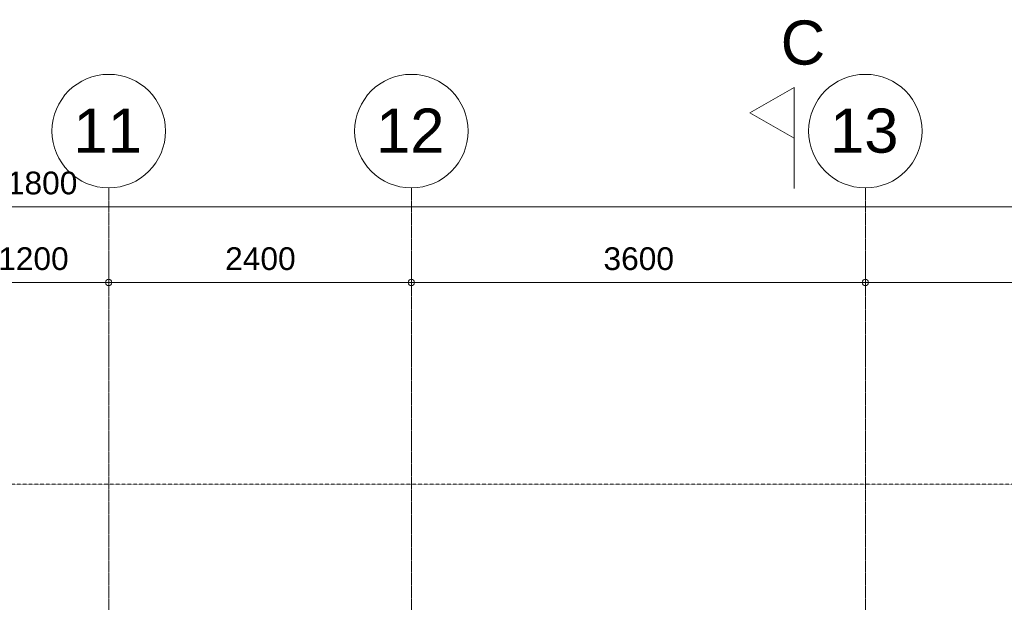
# Model space of a CAD drawing. Header units: millimetres. Extents: x -2730 to 112454, y 3237 to 48799.
# Tile 207 of 241: x 41393 to 49201, y 38764 to 43383. Entities that reach past the tile are written whole.
import ezdxf

# ---------------------------------------------------------------- set-up
doc = ezdxf.new("R2010")
doc.units = ezdxf.units.MM
for name, pattern in [('THO_hartlijn', [8, 5, -1, 1, -1]), ('THO_hhidden', [2.5, 1.5, -1]), ('THO_hidden', [6, 3, -3]), ('THO_stramienlijn', [20, 17, -1.5, 0, -1.5])]:
    doc.linetypes.add(name, pattern=pattern)
for name, color, linetype, lineweight in [('A-ANNO-DIMS', 7, 'Continuous', 13), ('A-ANNO-DIMS-100', 7, 'Continuous', 13), ('S-GRID', 7, 'Continuous', 13), ('S-GRID-IDEN', 7, 'Continuous', 13)]:
    doc.layers.add(name, color=color, linetype=linetype, lineweight=lineweight)
doc.layers.add('A-DETL', color=7, linetype='Continuous', lineweight=13, true_color=0x00a600)
doc.layers.add('G-ANNO-SYMB', color=7, linetype='THO_hidden', lineweight=13, true_color=0xff8040)
doc.styles.add('Arial_1', font='arial.ttf', dxfattribs={"height": 350})
doc.styles.add('Arial_2', font='arial.ttf', dxfattribs={"height": 180})
doc.dimstyles.new('THO_18_-_transparant', dxfattribs={"dimscale": 304.8, "dimtxt": 0.602515, "dimasz": 0.164042, "dimexe": 0.328084, "dimexo": 0.0625, "dimgap": 0.147638, "dimtad": 1, "dimdec": 3, "dimlfac": 304.8, "dimrnd": 0.001, "dimdsep": 46, "dimtxsty": 'Arial_2', "dimblk1": 'DOTBLANK', "dimblk2": 'DOTBLANK', "dimsah": 1, "dimcen": 0.09, "dimdle": 0.164042, "dimazin": 0, "dimtfac": 1, "dimtdec": 4, "dimtix": 1, "dimtmove": 0, "dimatfit": 3, "dimfxl": 0.001076, "dimfxlon": 1, "dimtvp": 1, "dimtolj": 1, "dimtzin": 0, "dimarcsym": 2})
doc.dimstyles.new('THO_18_-_transparant_1', dxfattribs={"dimscale": 304.8, "dimtxt": 0.602515, "dimasz": 0.164042, "dimexe": 0.328084, "dimexo": 0.0625, "dimgap": 0.147638, "dimtad": 1, "dimdec": 3, "dimlfac": 304.8, "dimrnd": 0.001, "dimdsep": 46, "dimtxsty": 'Arial_2', "dimblk1": 'DOTBLANK', "dimblk2": 'DOTBLANK', "dimsah": 1, "dimcen": 0.09, "dimdle": 0.164042, "dimazin": 0, "dimtfac": 1, "dimtdec": 4, "dimtix": 1, "dimtmove": 2, "dimatfit": 3, "dimfxl": 0.001076, "dimfxlon": 1, "dimtvp": 1, "dimtolj": 1, "dimtzin": 0, "dimarcsym": 2})

# ---------------------------------------------------------------- blocks, each defined once
blk = doc.blocks.new('Section - Horizontaal links-23535-00 begane grond _plotview_')
at = {"layer": 'G-ANNO-SYMB', "color": 7, "linetype": 'Continuous'}
for p, q in [((2.002, 3.5), (0, 0)), ((4.005, 0), (2.002, 3.5)), ((0, 0), (4.005, 0))]:
    blk.add_line(p, q, dxfattribs=at)
at = {"layer": 'G-ANNO-SYMB', "color": 7, "linetype": 'Continuous', "lineweight": 18}
blk.add_line((0, 0), (8, 0), dxfattribs=at)
blk = doc.blocks.new('Grid - Stramienbol 9_0mm-3500-00 begane grond _plotview_')
at = {"layer": 'S-GRID-IDEN'}
blk.add_circle((0, 0), 4.5, dxfattribs=at)
blk = doc.blocks.new('DIMBLOCK40-00 begane grond _plotview_')
at = {"layer": 'A-ANNO-DIMS-100'}
for p, q in [((40899.6, 41300), (40899.6, 41400)), ((42099.6, 41300), (42099.6, 41400)), ((40899.6, 41300), (42099.6, 41300)), ((40899.6, 41300), (40899.6, 41200)), ((42099.6, 41300), (42099.6, 41200))]:
    blk.add_line(p, q, dxfattribs=at)
for centre in [(40899.6, 41300), (42099.6, 41300)]:
    blk.add_circle(centre, 25, dxfattribs=at)
at = {"layer": 'A-ANNO-DIMS-100', "color": 0, "insert": (41222.8, 41578.7), "char_height": 180, "width": 664.518, "attachment_point": 1, "line_spacing_factor": 0.941778, "style": 'Arial_2'}
blk.add_mtext('1200', dxfattribs=at)
blk = doc.blocks.new('_DotBlank')
at = {"color": 0, "linetype": 'ByBlock', "lineweight": -2}
blk.add_line((-0.5, 0), (-1, 0), dxfattribs=at)
blk.add_circle((0, 0), 0.5, dxfattribs=at)
blk = doc.blocks.new('DIMBLOCK41-00 begane grond _plotview_')
at = {"layer": 'A-ANNO-DIMS-100'}
for p, q in [((42099.6, 41300), (42099.6, 41400)), ((44499.6, 41300), (44499.6, 41400)), ((42099.6, 41300), (44499.6, 41300)), ((42099.6, 41300), (42099.6, 41200)), ((44499.6, 41300), (44499.6, 41200))]:
    blk.add_line(p, q, dxfattribs=at)
for centre in [(42099.6, 41300), (44499.6, 41300)]:
    blk.add_circle(centre, 25, dxfattribs=at)
at = {"layer": 'A-ANNO-DIMS-100', "color": 0, "insert": (43022.8, 41578.7), "char_height": 180, "width": 664.518, "attachment_point": 1, "line_spacing_factor": 0.941778, "style": 'Arial_2'}
blk.add_mtext('2400', dxfattribs=at)
blk = doc.blocks.new('DIMBLOCK42-00 begane grond _plotview_')
at = {"layer": 'A-ANNO-DIMS-100'}
for p, q in [((44499.6, 41300), (44499.6, 41400)), ((48099.6, 41300), (48099.6, 41400)), ((44499.6, 41300), (48099.6, 41300)), ((44499.6, 41300), (44499.6, 41200)), ((48099.6, 41300), (48099.6, 41200))]:
    blk.add_line(p, q, dxfattribs=at)
for centre in [(44499.6, 41300), (48099.6, 41300)]:
    blk.add_circle(centre, 25, dxfattribs=at)
at = {"layer": 'A-ANNO-DIMS-100', "color": 0, "insert": (46022.8, 41578.7), "char_height": 180, "width": 664.518, "attachment_point": 1, "line_spacing_factor": 0.941778, "style": 'Arial_2'}
blk.add_mtext('3600', dxfattribs=at)
blk = doc.blocks.new('DIMBLOCK43-00 begane grond _plotview_')
at = {"layer": 'A-ANNO-DIMS-100'}
for p, q in [((48099.6, 41300), (48099.6, 41400)), ((51699.6, 41300), (51699.6, 41400)), ((48099.6, 41300), (51699.6, 41300)), ((48099.6, 41300), (48099.6, 41200)), ((51699.6, 41300), (51699.6, 41200))]:
    blk.add_line(p, q, dxfattribs=at)
for centre in [(48099.6, 41300), (51699.6, 41300)]:
    blk.add_circle(centre, 25, dxfattribs=at)
at = {"layer": 'A-ANNO-DIMS-100', "color": 0, "insert": (49622.8, 41578.7), "char_height": 180, "width": 664.518, "attachment_point": 1, "line_spacing_factor": 0.941778, "style": 'Arial_2'}
blk.add_mtext('3600', dxfattribs=at)
blk = doc.blocks.new('DIMBLOCK49-00 begane grond _plotview_')
at = {"layer": 'A-ANNO-DIMS-100'}
for p, q in [((9999.6, 41900), (9999.6, 42000)), ((71799.6, 41900), (71799.6, 42000)), ((9949.6, 41900), (71849.6, 41900)), ((9999.6, 41900), (9999.6, 41800)), ((71799.6, 41900), (71799.6, 41800))]:
    blk.add_line(p, q, dxfattribs=at)
for centre in [(9999.6, 41900), (71799.6, 41900)]:
    blk.add_circle(centre, 25, dxfattribs=at)
at = {"layer": 'A-ANNO-DIMS-100', "color": 0, "insert": (41151.8, 42178.7), "char_height": 180, "width": 830.648, "attachment_point": 1, "line_spacing_factor": 0.941778, "style": 'Arial_2'}
blk.add_mtext('61800', dxfattribs=at)

msp = doc.modelspace()

# ---------------------------------------------------------------- linework, layer by layer
at = {"layer": 'A-DETL', "color": 7, "linetype": 'THO_hhidden'}
msp.add_line((24099.633136, 39699.9998099), (57691.8363459, 39699.9998099), dxfattribs=at)
at = {"layer": 'G-ANNO-SYMB', "color": 16, "linetype": 'THO_hartlijn', "lineweight": 18, "true_color": 0x800000}
msp.add_line((47534.7809549, 42335.3401901), (47534.7809549, 42845.6933978), dxfattribs=at)
at = {"layer": 'S-GRID', "color": 5, "linetype": 'THO_stramienlijn', "true_color": 0x0000ff}
for p, q in [((42099.635701, 4950), (42099.635701, 42050)), ((44499.635701, 4950), (44499.635701, 42050)), ((48099.635701, 4950), (48099.635701, 42050))]:
    msp.add_line(p, q, dxfattribs=at)

# ---------------------------------------------------------------- block references
at = {"layer": 'G-ANNO-SYMB', "color": 7, "linetype": 'Continuous', "extrusion": (0, 0, -1), "xscale": 99.99999999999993, "yscale": 99.99999999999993, "zscale": 99.99999999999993, "rotation": 270.0000000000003}
msp.add_blockref('Section - Horizontaal links-23535-00 begane grond _plotview_', (-47534.7809549, 42845.6933978), dxfattribs=at)
at = {"layer": 'S-GRID-IDEN', "xscale": 99.99999999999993, "yscale": 99.99999999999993, "zscale": 99.99999999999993}
for p in [(42099.635701, 42500), (44499.635701, 42500), (48099.635701, 42500)]:
    msp.add_blockref('Grid - Stramienbol 9_0mm-3500-00 begane grond _plotview_', p, dxfattribs=at)

# ---------------------------------------------------------------- texts
at = {"layer": 'G-ANNO-SYMB', "color": 7, "linetype": 'Continuous', "insert": (47427.9790506, 43377.029641), "char_height": 350, "width": 432.91125, "attachment_point": 1, "style": 'Arial_1'}
msp.add_mtext('C', dxfattribs=at)
at = {"layer": 'S-GRID-IDEN', "char_height": 350, "width": 673.4175, "attachment_point": 1, "style": 'Arial_1'}
for s, insert in [('11', (41818.5136315, 42678.7433988)), ('12', (44218.5136315, 42678.7433988)), ('13', (47818.5136315, 42678.7433988))]:
    msp.add_mtext(s, dxfattribs=dict(at, insert=insert))

# ---------------------------------------------------------------- dimensions: what is measured, and where the dimension line sits
at = {"layer": 'A-ANNO-DIMS'}
dim = msp.add_linear_dim(base=(71799.6357010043, 41899.9998098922), p1=(9999.6357010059, 41999.9998098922), p2=(71799.6357010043, 41999.9998098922), dimstyle='THO_18_-_transparant_1', override={"dimpost": '<>', "dimfxl": 61800}, dxfattribs=at)
dim.commit()
dim.dimension.update_dxf_attribs({"geometry": 'DIMBLOCK49-00 begane grond _plotview_', "text_midpoint": (41567.1008644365, 42058.6811506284), "dimtype": 160})
for base, p1, p2, override, picture, middle in [((42099.635701, 41300), (40899.635701, 41400), (42099.635701, 41400), {"dimpost": '<>', "dimfxl": 1200}, 'DIMBLOCK40-00 begane grond _plotview_', (41499.635701, 41436.9645299)), ((44499.6357010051, 41299.9999999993), (42099.6357010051, 41399.9999999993), (44499.6357010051, 41399.9999999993), {"dimpost": '<>', "dimfxl": 2400}, 'DIMBLOCK41-00 begane grond _plotview_', (43299.6357010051, 41436.9645298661)), ((48099.6357010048, 41299.9999999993), (44499.6357010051, 41399.9999999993), (48099.6357010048, 41399.9999999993), {"dimpost": '<>', "dimfxl": 3600}, 'DIMBLOCK42-00 begane grond _plotview_', (46299.6357010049, 41436.9031383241)), ((51699.6357010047, 41299.9999999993), (48099.6357010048, 41399.9999999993), (51699.6357010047, 41399.9999999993), {"dimpost": '<>', "dimfxl": 3600}, 'DIMBLOCK43-00 begane grond _plotview_', (49899.6357010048, 41436.9031383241))]:
    dim = msp.add_linear_dim(base=base, p1=p1, p2=p2, dimstyle='THO_18_-_transparant', override=override, dxfattribs=at)
    dim.commit()
    dim.dimension.update_dxf_attribs({"geometry": picture, "text_midpoint": middle})

doc.saveas('drawing.dxf')
